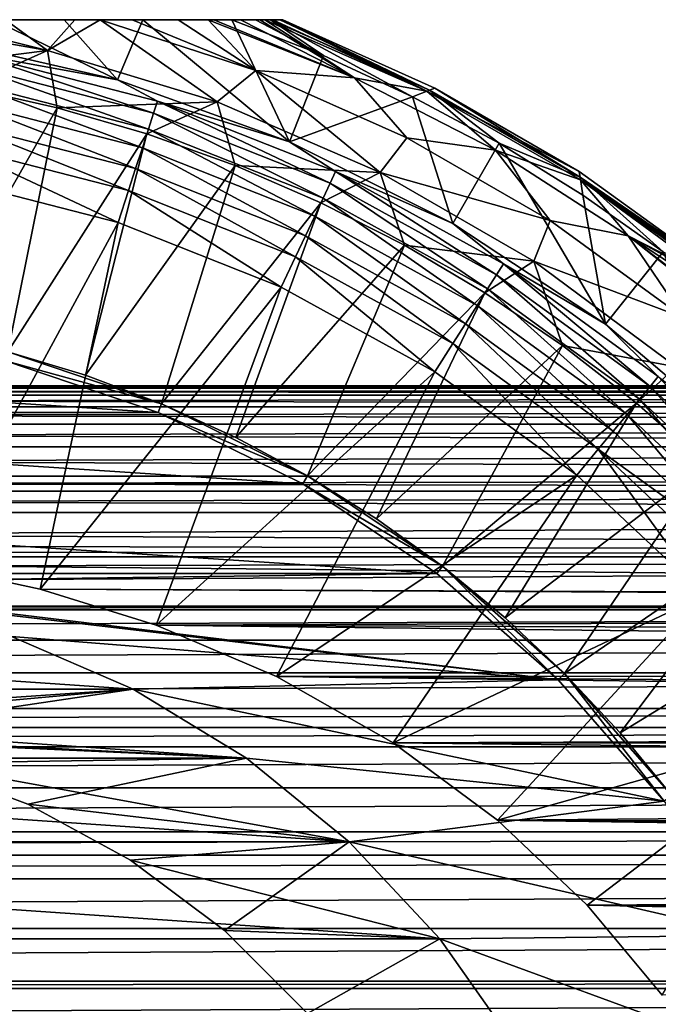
# Model space of a CAD drawing. Header units: metres. Extents: x -109 to 109, y -108 to 40.
# Tile 125 of 230: x 4.46 to 13.01, y -33.67 to -20.5. Entities that reach past the tile are written whole.
import ezdxf

# ---------------------------------------------------------------- set-up
doc = ezdxf.new("R2010")
doc.units = ezdxf.units.M
doc.layers.add('solid_K_24_42_17_000C74_XXXX', color=7, linetype='CONTINUOUS')

msp = doc.modelspace()

# ---------------------------------------------------------------- linework, layer by layer
at = {"layer": 'solid_K_24_42_17_000C74_XXXX'}
for points in [[(-7.98436, -20.5, -62.825005), (7.98436, -20.5, -62.825005), (7.951531, -20.5, -63.232971)], [(-7.98436, -20.5, -52.646069), (7.98436, -20.5, -62.825005), (-7.98436, -20.5, -62.825005)], [(7.98436, -20.5, -52.646069), (7.98436, -20.5, -62.825005), (-7.98436, -20.5, -52.646069)], [(-7.951533, -20.5, -63.232964), (-7.98436, -20.5, -62.825005), (7.951531, -20.5, -63.232971)], [(7.98436, -20.5, -52.646069), (-7.98436, -20.5, -52.646069), (-7.945383, -20.5, -52.201748)], [(-7.951533, -20.5, -63.232964), (7.951531, -20.5, -63.232971), (7.85088, -20.5, -63.644081)], [(-7.951533, -20.5, -63.232964), (7.85088, -20.5, -63.644081), (-7.850881, -20.5, -63.644077)], [(7.945383, -20.5, -52.201748), (-7.945383, -20.5, -52.201748), (-7.82549, -20.5, -51.753345)], [(7.945383, -20.5, -52.201748), (7.98436, -20.5, -52.646069), (-7.945383, -20.5, -52.201748)], [(-7.850881, -20.5, -63.644077), (7.85088, -20.5, -63.644081), (7.74419, -20.5, -63.919044)], [(-7.850881, -20.5, -63.644077), (7.74419, -20.5, -63.919044), (-7.74419, -20.5, -63.919044)], [(7.82549, -20.5, -51.753345), (-7.82549, -20.5, -51.753345), (-7.817924, -20.5, -51.732655)], [(7.82549, -20.5, -51.753345), (7.945383, -20.5, -52.201748), (-7.82549, -20.5, -51.753345)], [(7.817924, -20.5, -51.732655), (-7.817924, -20.5, -51.732655), (-7.615884, -20.5, -51.297993)], [(7.817924, -20.5, -51.732655), (7.82549, -20.5, -51.753345), (-7.817924, -20.5, -51.732655)], [(-7.74419, -20.5, -63.919044), (7.74419, -20.5, -63.919044), (7.676008, -20.5, -64.061188)], [(-7.676006, -20.5, -64.061195), (-7.74419, -20.5, -63.919044), (7.676008, -20.5, -64.061188)], [(-7.676006, -20.5, -64.061195), (7.676008, -20.5, -64.061188), (7.417216, -20.5, -64.484062)], [(-7.417213, -20.5, -64.484062), (-7.676006, -20.5, -64.061195), (7.417216, -20.5, -64.484062)], [(7.615884, -20.5, -51.297993), (-7.615884, -20.5, -51.297993), (-7.30151, -20.5, -50.834335)], [(7.615884, -20.5, -51.297993), (7.817924, -20.5, -51.732655), (-7.615884, -20.5, -51.297993)], [(-7.417213, -20.5, -64.484062), (7.417216, -20.5, -64.484062), (7.059156, -20.5, -64.91288)], [(-7.417213, -20.5, -64.484062), (7.059156, -20.5, -64.91288), (-7.059149, -20.5, -64.912888)], [(7.30151, -20.5, -50.834335), (7.615884, -20.5, -51.297993), (-7.30151, -20.5, -50.834335)], [(-6.111661, -20.5, -49.454231), (7.30151, -20.5, -50.834335), (-7.30151, -20.5, -50.834335)], [(-7.059149, -20.5, -64.912888), (7.059156, -20.5, -64.91288), (6.984968, -20.5, -64.988441)], [(-7.059149, -20.5, -64.912888), (6.984968, -20.5, -64.988441), (-6.984968, -20.5, -64.988441)], [(-6.984968, -20.5, -64.988441), (6.984968, -20.5, -64.988441), (6.582434, -20.5, -65.344414)], [(-6.582424, -20.5, -65.344421), (-6.984968, -20.5, -64.988441), (6.582434, -20.5, -65.344414)], [(-6.582424, -20.5, -65.344421), (6.582434, -20.5, -65.344414), (5.966731, -20.5, -65.769356)], [(-5.966721, -20.5, -65.769363), (-6.582424, -20.5, -65.344421), (5.966731, -20.5, -65.769356)], [(-6.111661, -20.5, -49.454231), (6.111676, -20.5, -49.454247), (7.30151, -20.5, -50.834335)], [(-6.111661, -20.5, -49.454231), (-5.056439, -20.5, -48.419262), (6.111676, -20.5, -49.454247)], [(-5.966721, -20.5, -65.769363), (5.966731, -20.5, -65.769356), (5.537582, -20.5, -66.0075)], [(-5.966721, -20.5, -65.769363), (5.537582, -20.5, -66.0075), (-5.537579, -20.5, -66.0075)], [(-5.537579, -20.5, -66.0075), (5.537582, -20.5, -66.0075), (5.198577, -20.5, -66.170303)], [(-5.198599, -20.5, -66.170288), (-5.537579, -20.5, -66.0075), (5.198577, -20.5, -66.170303)], [(-5.198599, -20.5, -66.170288), (5.198577, -20.5, -66.170303), (4.272857, -20.5, -66.527611)], [(-5.056439, -20.5, -48.419262), (5.056436, -20.5, -48.419258), (6.111676, -20.5, -49.454247)], [(-5.056439, -20.5, -48.419262), (-4.107936, -20.5, -47.647266), (5.056436, -20.5, -48.419258)], [(-4.107936, -20.5, -47.647266), (4.107914, -20.5, -47.647247), (5.056436, -20.5, -48.419258)], [(4.833575, -20.91217, -66.942169), (2.500369, -21.207563, -67.77475), (2.512191, -20.5, -66.952927)], [(4.833575, -20.91217, -66.942169), (2.512191, -20.5, -66.952927), (3.192851, -20.5, -66.82132)], [(4.833575, -20.91217, -66.942169), (3.192851, -20.5, -66.82132), (4.272857, -20.5, -66.527611)], [(4.107914, -20.5, -47.647247), (3.389097, -20.75943, -46.209816), (5.772652, -21.306267, -46.209816)], [(4.107914, -20.5, -47.647247), (5.772652, -21.306267, -46.209816), (5.056436, -20.5, -48.419258)], [(4.833575, -20.91217, -66.942169), (4.272857, -20.5, -66.527611), (5.198577, -20.5, -66.170303)], [(4.833575, -20.91217, -66.942169), (5.198577, -20.5, -66.170303), (5.537582, -20.5, -66.0075)], [(7.106381, -21.59939, -66.942169), (4.833575, -20.91217, -66.942169), (5.537582, -20.5, -66.0075)], [(5.056436, -20.5, -48.419258), (5.772652, -21.306267, -46.209816), (6.111676, -20.5, -49.454247)], [(7.623175, -21.179382, -66.004898), (5.537582, -20.5, -66.0075), (5.966731, -20.5, -65.769356)], [(7.106381, -21.59939, -66.942169), (5.537582, -20.5, -66.0075), (7.623175, -21.179382, -66.004898)], [(6.111676, -20.5, -49.454247), (5.772652, -21.306267, -46.209816), (8.074237, -22.132744, -46.209816)], [(7.623175, -21.179382, -66.004898), (5.966731, -20.5, -65.769356), (6.582434, -20.5, -65.344414)], [(6.111676, -20.5, -49.454247), (8.074237, -22.132744, -46.209816), (7.30151, -20.5, -50.834335)], [(7.623175, -21.179382, -66.004898), (6.582434, -20.5, -65.344414), (6.984968, -20.5, -64.988441)], [(8.945085, -21.276575, -64.989166), (6.984968, -20.5, -64.988441), (7.059156, -20.5, -64.91288)], [(7.623175, -21.179382, -66.004898), (6.984968, -20.5, -64.988441), (8.945085, -21.276575, -64.989166)], [(8.945085, -21.276575, -64.989166), (7.059156, -20.5, -64.91288), (7.417216, -20.5, -64.484062)], [(8.527224, -20.978798, -50.834335), (7.30151, -20.5, -50.834335), (8.074237, -22.132744, -46.209816)], [(8.527224, -20.978798, -50.834335), (7.615884, -20.5, -51.297993), (7.30151, -20.5, -50.834335)], [(8.945085, -21.276575, -64.989166), (7.417216, -20.5, -64.484062), (7.676008, -20.5, -64.061188)], [(8.527224, -20.978798, -50.834335), (7.817924, -20.5, -51.732655), (7.615884, -20.5, -51.297993)], [(8.945085, -21.276575, -64.989166), (7.676008, -20.5, -64.061188), (7.74419, -20.5, -63.919044)], [(9.911492, -21.45575, -63.920048), (7.74419, -20.5, -63.919044), (7.85088, -20.5, -63.644081)], [(8.945085, -21.276575, -64.989166), (7.74419, -20.5, -63.919044), (9.911492, -21.45575, -63.920048)], [(9.945806, -21.443682, -51.732384), (7.82549, -20.5, -51.753345), (7.817924, -20.5, -51.732655)], [(9.721756, -21.530806, -50.834335), (7.817924, -20.5, -51.732655), (8.527224, -20.978798, -50.834335)], [(9.945806, -21.443682, -51.732384), (7.817924, -20.5, -51.732655), (9.721756, -21.530806, -50.834335)], [(9.945806, -21.443682, -51.732384), (7.945383, -20.5, -52.201748), (7.82549, -20.5, -51.753345)], [(9.911492, -21.45575, -63.920048), (7.85088, -20.5, -63.644081), (7.951531, -20.5, -63.232971)], [(9.945806, -21.443682, -51.732384), (7.98436, -20.5, -52.646069), (7.945383, -20.5, -52.201748)], [(9.911492, -21.45575, -63.920048), (7.951531, -20.5, -63.232971), (7.98436, -20.5, -62.825005)], [(9.911492, -21.45575, -63.920048), (7.98436, -20.5, -62.825005), (10.019705, -21.41415, -62.825005)], [(10.019705, -21.41415, -52.646069), (10.019705, -21.41415, -62.825005), (7.98436, -20.5, -62.825005)], [(10.019705, -21.41415, -52.646069), (7.98436, -20.5, -62.825005), (7.98436, -20.5, -52.646069)], [(9.945806, -21.443682, -51.732384), (10.019705, -21.41415, -52.646069), (7.98436, -20.5, -52.646069)], [(3.824526, -20.951136, -45.917889), (5.772652, -21.306267, -46.209816), (3.389097, -20.75943, -46.209816)], [(4.833575, -20.91217, -66.942169), (3.738214, -21.403618, -67.77475), (2.500369, -21.207563, -67.77475)], [(4.833575, -20.91217, -66.942169), (4.961305, -21.677011, -67.77475), (3.738214, -21.403618, -67.77475)], [(7.106381, -21.59939, -66.942169), (4.961305, -21.677011, -67.77475), (4.833575, -20.91217, -66.942169)], [(3.792478, -21.119137, -45.654289), (6.254306, -21.751228, -45.654289), (3.824526, -20.951136, -45.917889)], [(3.824526, -20.951136, -45.917889), (6.307157, -21.588568, -45.917889), (5.772652, -21.306267, -46.209816)], [(6.254306, -21.751228, -45.654289), (6.307157, -21.588568, -45.917889), (3.824526, -20.951136, -45.917889)], [(9.721756, -21.530806, -50.834335), (8.527224, -20.978798, -50.834335), (8.074237, -22.132744, -46.209816)], [(3.750843, -21.337397, -45.432106), (6.185644, -21.962547, -45.432106), (3.792478, -21.119137, -45.654289)], [(6.185644, -21.962547, -45.432106), (6.254306, -21.751228, -45.654289), (3.792478, -21.119137, -45.654289)], [(9.285333, -22.542835, -66.942169), (7.106381, -21.59939, -66.942169), (7.623175, -21.179382, -66.004898)], [(9.645032, -22.080618, -66.004898), (7.623175, -21.179382, -66.004898), (8.945085, -21.276575, -64.989166)], [(9.285333, -22.542835, -66.942169), (7.623175, -21.179382, -66.004898), (9.645032, -22.080618, -66.004898)], [(3.701448, -21.596334, -45.261086), (6.104185, -22.213251, -45.261086), (3.750843, -21.337397, -45.432106)], [(6.104185, -22.213251, -45.261086), (6.185644, -21.962547, -45.432106), (3.750843, -21.337397, -45.432106)], [(6.307157, -21.588568, -45.917889), (8.074237, -22.132744, -46.209816), (5.772652, -21.306267, -46.209816)], [(10.828552, -22.244453, -64.989166), (8.945085, -21.276575, -64.989166), (9.911492, -21.45575, -63.920048)], [(9.645032, -22.080618, -66.004898), (8.945085, -21.276575, -64.989166), (10.828552, -22.244453, -64.989166)], [(3.738214, -21.403618, -67.77475), (4.961305, -21.677011, -67.77475), (3.243151, -24.69491, -71.099998)], [(9.945806, -21.443682, -51.732384), (9.721756, -21.530806, -50.834335), (10.88074, -22.154005, -50.834335)], [(9.911492, -21.45575, -63.920048), (10.019705, -21.41415, -62.825005), (11.951991, -22.529757, -62.825005)], [(11.970058, -22.64426, -63.920048), (9.911492, -21.45575, -63.920048), (11.951991, -22.529757, -62.825005)], [(10.828552, -22.244453, -64.989166), (9.911492, -21.45575, -63.920048), (11.970058, -22.64426, -63.920048)], [(11.963366, -22.608521, -51.732384), (10.019705, -21.41415, -52.646069), (9.945806, -21.443682, -51.732384)], [(11.963366, -22.608521, -51.732384), (9.945806, -21.443682, -51.732384), (10.88074, -22.154005, -50.834335)], [(11.951991, -22.529757, -52.646069), (11.951991, -22.529757, -62.825005), (10.019705, -21.41415, -62.825005)], [(10.019705, -21.41415, -52.646069), (11.951991, -22.529757, -52.646069), (10.019705, -21.41415, -62.825005)], [(11.963366, -22.608521, -51.732384), (11.951991, -22.529757, -52.646069), (10.019705, -21.41415, -52.646069)], [(3.701448, -21.596334, -45.261086), (3.646461, -21.884588, -45.148735), (6.013504, -22.49234, -45.148735)], [(3.701448, -21.596334, -45.261086), (6.013504, -22.49234, -45.148735), (6.104185, -22.213251, -45.261086)], [(7.106381, -21.59939, -66.942169), (6.164816, -22.026665, -67.77475), (4.961305, -21.677011, -67.77475)], [(7.106381, -21.59939, -66.942169), (7.343997, -22.451197, -67.77475), (6.164816, -22.026665, -67.77475)], [(6.254306, -21.751228, -45.654289), (8.617499, -22.686882, -45.654289), (6.307157, -21.588568, -45.917889)], [(6.307157, -21.588568, -45.917889), (8.690321, -22.532129, -45.917889), (8.074237, -22.132744, -46.209816)], [(8.617499, -22.686882, -45.654289), (8.690321, -22.532129, -45.917889), (6.307157, -21.588568, -45.917889)], [(9.285333, -22.542835, -66.942169), (7.343997, -22.451197, -67.77475), (7.106381, -21.59939, -66.942169)], [(9.721756, -21.530806, -50.834335), (8.074237, -22.132744, -46.209816), (10.261172, -23.227127, -46.209816)], [(10.88074, -22.154005, -50.834335), (9.721756, -21.530806, -50.834335), (10.261172, -23.227127, -46.209816)], [(4.961305, -21.677011, -67.77475), (4.302822, -24.941988, -71.099998), (3.243151, -24.69491, -71.099998)], [(4.961305, -21.677011, -67.77475), (6.164816, -22.026665, -67.77475), (4.302822, -24.941988, -71.099998)], [(6.185644, -21.962547, -45.432106), (8.522894, -22.88793, -45.432106), (6.254306, -21.751228, -45.654289)], [(8.522894, -22.88793, -45.432106), (8.617499, -22.686882, -45.654289), (6.254306, -21.751228, -45.654289)], [(3.646461, -21.884588, -45.148735), (3.588116, -22.189163, -45.099998), (5.91755, -22.787231, -45.099998)], [(6.013504, -22.49234, -45.148735), (3.646461, -21.884588, -45.148735), (5.91755, -22.787231, -45.099998)], [(6.104185, -22.213251, -45.261086), (8.410656, -23.126448, -45.261086), (6.185644, -21.962547, -45.432106)], [(8.410656, -23.126448, -45.261086), (8.522894, -22.88793, -45.432106), (6.185644, -21.962547, -45.432106)], [(6.164816, -22.026665, -67.77475), (5.343671, -25.257727, -71.099998), (4.302822, -24.941988, -71.099998)], [(6.164816, -22.026665, -67.77475), (7.343997, -22.451197, -67.77475), (5.343671, -25.257727, -71.099998)], [(9.285333, -22.542835, -66.942169), (9.645032, -22.080618, -66.004898), (11.562088, -23.187426, -66.004898)], [(11.562088, -23.187426, -66.004898), (9.645032, -22.080618, -66.004898), (10.828552, -22.244453, -64.989166)], [(3.588116, -22.189163, -45.099998), (3.503973, -22.63122, -45.099998), (5.778588, -23.215239, -45.099998)], [(3.588116, -22.189163, -45.099998), (5.778588, -23.215239, -45.099998), (5.91755, -22.787231, -45.099998)], [(6.104185, -22.213251, -45.261086), (6.013504, -22.49234, -45.148735), (8.28571, -23.391972, -45.148735)], [(6.104185, -22.213251, -45.261086), (8.28571, -23.391972, -45.148735), (8.410656, -23.126448, -45.261086)], [(8.690321, -22.532129, -45.917889), (10.261172, -23.227127, -46.209816), (8.074237, -22.132744, -46.209816)], [(10.88074, -22.154005, -50.834335), (10.261172, -23.227127, -46.209816), (12.302404, -24.573877, -46.209816)], [(12.608491, -23.391649, -64.989166), (10.828552, -22.244453, -64.989166), (11.970058, -22.64426, -63.920048)], [(11.562088, -23.187426, -66.004898), (10.828552, -22.244453, -64.989166), (12.608491, -23.391649, -64.989166)], [(11.999938, -22.846115, -50.834335), (10.88074, -22.154005, -50.834335), (12.302404, -24.573877, -46.209816)], [(11.963366, -22.608521, -51.732384), (10.88074, -22.154005, -50.834335), (11.999938, -22.846115, -50.834335)], [(7.343997, -22.451197, -67.77475), (6.361992, -25.640995, -71.099998), (5.343671, -25.257727, -71.099998)], [(6.013504, -22.49234, -45.148735), (5.91755, -22.787231, -45.099998), (8.153648, -23.672546, -45.099998)], [(8.28571, -23.391972, -45.148735), (6.013504, -22.49234, -45.148735), (8.153648, -23.672546, -45.099998)], [(7.343997, -22.451197, -67.77475), (8.494196, -22.948933, -67.77475), (6.361992, -25.640995, -71.099998)], [(9.285333, -22.542835, -66.942169), (8.494196, -22.948933, -67.77475), (7.343997, -22.451197, -67.77475)], [(3.503957, -22.631214, -27.37269), (3.284459, -27.806631, -8.324362), (5.778558, -23.215223, -27.37269)], [(3.503957, -22.631214, -27.37269), (5.778558, -23.215223, -27.37269), (3.503973, -22.63122, -45.099998)], [(5.778558, -23.215223, -27.37269), (5.778588, -23.215239, -45.099998), (3.503973, -22.63122, -45.099998)], [(9.285333, -22.542835, -66.942169), (9.610871, -23.517906, -67.77475), (8.494196, -22.948933, -67.77475)], [(8.617499, -22.686882, -45.654289), (10.84479, -23.911346, -45.654289), (8.690321, -22.532129, -45.917889)], [(8.690321, -22.532129, -45.917889), (10.936434, -23.766939, -45.917889), (10.261172, -23.227127, -46.209816)], [(10.84479, -23.911346, -45.654289), (10.936434, -23.766939, -45.917889), (8.690321, -22.532129, -45.917889)], [(11.341651, -23.730047, -66.942169), (9.610871, -23.517906, -67.77475), (9.285333, -22.542835, -66.942169)], [(11.341651, -23.730047, -66.942169), (9.285333, -22.542835, -66.942169), (11.562088, -23.187426, -66.004898)], [(11.970058, -22.64426, -63.920048), (11.951991, -22.529757, -62.825005), (13.761341, -23.835342, -62.825005)], [(13.761341, -23.835342, -52.646069), (13.761341, -23.835342, -62.825005), (11.951991, -22.529757, -62.825005)], [(11.951991, -22.529757, -52.646069), (13.761341, -23.835342, -52.646069), (11.951991, -22.529757, -62.825005)], [(11.963366, -22.608521, -51.732384), (13.761341, -23.835342, -52.646069), (11.951991, -22.529757, -52.646069)], [(11.963366, -22.608521, -51.732384), (13.844559, -23.979479, -51.732655), (13.840775, -23.972927, -51.753345)], [(11.963366, -22.608521, -51.732384), (13.075257, -23.604607, -50.834335), (13.844559, -23.979479, -51.732655)], [(11.963366, -22.608521, -51.732384), (13.840775, -23.972927, -51.753345), (13.780829, -23.869097, -52.201748)], [(11.963366, -22.608521, -51.732384), (13.780829, -23.869097, -52.201748), (13.761341, -23.835342, -52.646069)], [(11.963366, -22.608521, -51.732384), (11.999938, -22.846115, -50.834335), (13.075257, -23.604607, -50.834335)], [(13.777816, -23.863878, -63.233715), (11.970058, -22.64426, -63.920048), (13.761341, -23.835342, -62.825005)], [(13.828159, -23.951075, -63.644569), (13.881411, -24.043308, -63.918968), (11.970058, -22.64426, -63.920048)], [(12.608491, -23.391649, -64.989166), (11.970058, -22.64426, -63.920048), (13.881411, -24.043308, -63.918968)], [(13.777816, -23.863878, -63.233715), (13.828159, -23.951075, -63.644569), (11.970058, -22.64426, -63.920048)], [(5.91755, -22.787231, -45.099998), (5.778588, -23.215239, -45.099998), (7.962087, -24.079746, -45.099998)], [(5.91755, -22.787231, -45.099998), (7.962087, -24.079746, -45.099998), (8.153648, -23.672546, -45.099998)], [(8.522894, -22.88793, -45.432106), (10.725733, -24.098951, -45.432106), (8.617499, -22.686882, -45.654289)], [(10.725733, -24.098951, -45.432106), (10.84479, -23.911346, -45.654289), (8.617499, -22.686882, -45.654289)], [(8.410656, -23.126448, -45.261086), (10.584485, -24.321522, -45.261086), (8.522894, -22.88793, -45.432106)], [(10.584485, -24.321522, -45.261086), (10.725733, -24.098951, -45.432106), (8.522894, -22.88793, -45.432106)], [(13.075257, -23.604607, -50.834335), (11.999938, -22.846115, -50.834335), (12.302404, -24.573877, -46.209816)], [(8.494196, -22.948933, -67.77475), (7.352775, -26.089912, -71.099998), (6.361992, -25.640995, -71.099998)], [(8.494196, -22.948933, -67.77475), (9.610871, -23.517906, -67.77475), (7.352775, -26.089912, -71.099998)], [(8.410656, -23.126448, -45.261086), (8.28571, -23.391972, -45.148735), (10.427246, -24.56929, -45.148735)], [(8.410656, -23.126448, -45.261086), (10.427246, -24.56929, -45.148735), (10.584485, -24.321522, -45.261086)], [(5.778558, -23.215223, -27.37269), (3.284459, -27.806631, -8.324362), (4.736198, -28.119455, -8.800658)], [(5.778558, -23.215223, -27.37269), (4.736198, -28.119455, -8.800658), (7.961993, -24.079697, -27.37269)], [(5.778558, -23.215223, -27.37269), (7.961993, -24.079697, -27.37269), (5.778588, -23.215239, -45.099998)], [(7.961993, -24.079697, -27.37269), (7.962087, -24.079746, -45.099998), (5.778588, -23.215239, -45.099998)], [(10.936434, -23.766939, -45.917889), (12.302404, -24.573877, -46.209816), (10.261172, -23.227127, -46.209816)], [(11.341651, -23.730047, -66.942169), (11.562088, -23.187426, -66.004898), (13.353514, -24.487782, -66.004898)], [(13.353514, -24.487782, -66.004898), (11.562088, -23.187426, -66.004898), (12.608491, -23.391649, -64.989166)], [(8.28571, -23.391972, -45.148735), (8.153648, -23.672546, -45.099998), (10.26108, -24.831118, -45.099998)], [(10.427246, -24.56929, -45.148735), (8.28571, -23.391972, -45.148735), (10.26108, -24.831118, -45.099998)], [(12.608491, -23.391649, -64.989166), (13.881411, -24.043308, -63.918968), (13.915515, -24.102379, -64.06118)], [(14.044779, -24.326271, -64.483688), (12.608491, -23.391649, -64.989166), (13.915515, -24.102379, -64.06118)], [(14.223625, -24.636042, -64.912216), (14.261063, -24.700886, -64.988487), (12.608491, -23.391649, -64.989166)], [(13.353514, -24.487782, -66.004898), (12.608491, -23.391649, -64.989166), (14.261063, -24.700886, -64.988487)], [(14.044779, -24.326271, -64.483688), (14.223625, -24.636042, -64.912216), (12.608491, -23.391649, -64.989166)], [(9.610871, -23.517906, -67.77475), (8.312358, -26.602823, -71.099998), (7.352775, -26.089912, -71.099998)], [(9.610871, -23.517906, -67.77475), (10.689617, -24.155876, -67.77475), (8.312358, -26.602823, -71.099998)], [(11.341651, -23.730047, -66.942169), (10.689617, -24.155876, -67.77475), (9.610871, -23.517906, -67.77475)], [(8.153648, -23.672546, -45.099998), (7.962087, -24.079746, -45.099998), (10.020005, -25.2111, -45.099998)], [(8.153648, -23.672546, -45.099998), (10.020005, -25.2111, -45.099998), (10.26108, -24.831118, -45.099998)], [(13.075257, -23.604607, -50.834335), (12.302404, -24.573877, -46.209816), (14.168947, -26.15387, -46.209816)], [(11.341651, -23.730047, -66.942169), (11.726175, -24.860321, -67.77475), (10.689617, -24.155876, -67.77475)], [(10.84479, -23.911346, -45.654289), (12.901052, -25.405308, -45.654289), (10.936434, -23.766939, -45.917889)], [(10.936434, -23.766939, -45.917889), (13.010072, -25.273525, -45.917889), (12.302404, -24.573877, -46.209816)], [(12.901052, -25.405308, -45.654289), (13.010072, -25.273525, -45.917889), (10.936434, -23.766939, -45.917889)], [(13.248179, -25.145346, -66.942169), (11.726175, -24.860321, -67.77475), (11.341651, -23.730047, -66.942169)], [(13.248179, -25.145346, -66.942169), (11.341651, -23.730047, -66.942169), (13.353514, -24.487782, -66.004898)], [(10.725733, -24.098951, -45.432106), (12.75942, -25.576511, -45.432106), (10.84479, -23.911346, -45.654289)], [(12.75942, -25.576511, -45.432106), (12.901052, -25.405308, -45.654289), (10.84479, -23.911346, -45.654289)], [(7.961993, -24.079697, -27.37269), (4.736198, -28.119455, -8.800658), (6.290102, -28.601906, -9.468224)], [(7.961993, -24.079697, -27.37269), (6.290102, -28.601906, -9.468224), (10.019902, -25.211031, -27.37269)], [(7.961993, -24.079697, -27.37269), (10.019902, -25.211031, -27.37269), (7.962087, -24.079746, -45.099998)], [(10.019902, -25.211031, -27.37269), (10.020005, -25.2111, -45.099998), (7.962087, -24.079746, -45.099998)], [(10.584485, -24.321522, -45.261086), (12.591392, -25.779623, -45.261086), (10.725733, -24.098951, -45.432106)], [(12.591392, -25.779623, -45.261086), (12.75942, -25.576511, -45.432106), (10.725733, -24.098951, -45.432106)], [(10.689617, -24.155876, -67.77475), (9.235969, -27.17716, -71.099998), (8.312358, -26.602823, -71.099998)], [(10.689617, -24.155876, -67.77475), (11.726175, -24.860321, -67.77475), (9.235969, -27.17716, -71.099998)], [(10.584485, -24.321522, -45.261086), (10.427246, -24.56929, -45.148735), (12.404338, -26.005732, -45.148735)], [(10.584485, -24.321522, -45.261086), (12.404338, -26.005732, -45.148735), (12.591392, -25.779623, -45.261086)], [(10.427246, -24.56929, -45.148735), (10.26108, -24.831118, -45.099998), (12.206846, -26.244822, -45.099998)], [(12.404338, -26.005732, -45.148735), (10.427246, -24.56929, -45.148735), (12.206846, -26.244822, -45.099998)], [(13.010072, -25.273525, -45.917889), (14.168947, -26.15387, -46.209816), (12.302404, -24.573877, -46.209816)], [(11.726175, -24.860321, -67.77475), (10.120442, -27.810965, -71.099998), (9.235969, -27.17716, -71.099998)], [(10.26108, -24.831118, -45.099998), (10.020005, -25.2111, -45.099998), (11.919866, -26.591434, -45.099998)], [(11.726175, -24.860321, -67.77475), (12.716456, -25.628462, -67.77475), (10.120442, -27.810965, -71.099998)], [(10.26108, -24.831118, -45.099998), (11.919866, -26.591434, -45.099998), (12.206846, -26.244822, -45.099998)], [(13.248179, -25.145346, -66.942169), (12.716456, -25.628462, -67.77475), (11.726175, -24.860321, -67.77475)], [(4.270514, -25.062223, -80.724503), (4.302605, -24.941931, -80.600006), (6.361915, -25.640963, -80.600006)], [(4.302605, -24.941931, -80.600006), (4.302822, -24.941988, -71.099998), (5.343671, -25.257727, -71.099998)], [(6.361915, -25.640963, -80.600006), (4.302605, -24.941931, -80.600006), (5.343671, -25.257727, -71.099998)], [(-6.314099, -25.755917, -99.599998), (-4.27036, -25.062181, -99.599998), (6.314099, -25.755917, -99.599998)], [(-4.27036, -25.062181, -99.599998), (4.27036, -25.062181, -99.599998), (6.314099, -25.755917, -99.599998)], [(4.27036, -25.062181, -99.599998), (4.270514, -25.062223, -80.724503), (6.314099, -25.755917, -99.599998)], [(6.314277, -25.755987, -80.724503), (4.270514, -25.062223, -80.724503), (6.361915, -25.640963, -80.600006)], [(6.314099, -25.755917, -99.599998), (4.270514, -25.062223, -80.724503), (6.314277, -25.755987, -80.724503)], [(13.248179, -25.145346, -66.942169), (13.65655, -26.457268, -67.77475), (12.716456, -25.628462, -67.77475)], [(6.361915, -25.640963, -80.600006), (5.343671, -25.257727, -71.099998), (6.361992, -25.640995, -71.099998)], [(10.019902, -25.211031, -27.37269), (6.290102, -28.601906, -9.468224), (7.899489, -29.288374, -10.305232)], [(10.019902, -25.211031, -27.37269), (7.899489, -29.288374, -10.305232), (11.919896, -26.591457, -27.37269)], [(10.019902, -25.211031, -27.37269), (11.919896, -26.591457, -27.37269), (10.020005, -25.2111, -45.099998)], [(11.919896, -26.591457, -27.37269), (11.919866, -26.591434, -45.099998), (10.020005, -25.2111, -45.099998)], [(12.901052, -25.405308, -45.654289), (14.753857, -27.145206, -45.654289), (13.010072, -25.273525, -45.917889)], [(-55.939617, -25.429932, -0.965903), (-55.900002, -25.4), (55.939621, -25.429932, -0.965911)], [(-55.939613, -25.429916, 0.965673), (55.939613, -25.429916, 0.965665), (55.900002, -25.4)], [(-55.900002, -25.4), (-55.939613, -25.429916, 0.965673), (55.900002, -25.4)], [(-55.900002, -25.4), (55.900002, -25.4), (55.939621, -25.429932, -0.965911)], [(12.75942, -25.576511, -45.432106), (14.591885, -27.29731, -45.432106), (12.901052, -25.405308, -45.654289)], [(14.591885, -27.29731, -45.432106), (14.753857, -27.145206, -45.654289), (12.901052, -25.405308, -45.654289)], [(-56.270416, -25.680441, -2.944676), (-56.06118, -25.522047, -1.947556), (56.27042, -25.680443, -2.944688)], [(-56.27018, -25.680256, 2.943716), (56.270176, -25.680254, 2.943706), (56.061066, -25.521973, 1.94697)], [(-56.061066, -25.521975, 1.946978), (-56.27018, -25.680256, 2.943716), (56.061066, -25.521973, 1.94697)], [(-56.06118, -25.522047, -1.947556), (-55.939617, -25.429932, -0.965903), (56.06118, -25.522049, -1.947565)], [(-56.06118, -25.522047, -1.947556), (56.06118, -25.522049, -1.947565), (56.27042, -25.680443, -2.944688)], [(-56.061066, -25.521975, 1.946978), (56.061066, -25.521973, 1.94697), (55.939613, -25.429916, 0.965665)], [(-55.939613, -25.429916, 0.965673), (-56.061066, -25.521975, 1.946978), (55.939613, -25.429916, 0.965665)], [(-55.939617, -25.429932, -0.965903), (55.939621, -25.429932, -0.965911), (56.06118, -25.522049, -1.947565)], [(-56.572994, -25.909678, -3.955015), (-56.270416, -25.680441, -2.944676), (56.573002, -25.909679, -3.955028)], [(-56.572559, -25.909353, 3.953783), (56.572556, -25.909351, 3.953771), (56.270176, -25.680254, 2.943706)], [(-56.27018, -25.680256, 2.943716), (-56.572559, -25.909353, 3.953783), (56.270176, -25.680254, 2.943706)], [(-56.270416, -25.680441, -2.944676), (56.27042, -25.680443, -2.944688), (56.573002, -25.909679, -3.955028)], [(6.314277, -25.755987, -80.724503), (6.361915, -25.640963, -80.600006), (8.312217, -26.602741, -80.600006)], [(6.361915, -25.640963, -80.600006), (6.361992, -25.640995, -71.099998), (7.352775, -26.089912, -71.099998)], [(8.312217, -26.602741, -80.600006), (6.361915, -25.640963, -80.600006), (7.352775, -26.089912, -71.099998)], [(12.716456, -25.628462, -67.77475), (10.961211, -28.500965, -71.099998), (10.120442, -27.810965, -71.099998)], [(12.716456, -25.628462, -67.77475), (13.65655, -26.457268, -67.77475), (10.961211, -28.500965, -71.099998)], [(12.591392, -25.779623, -45.261086), (14.399723, -27.47776, -45.261086), (12.75942, -25.576511, -45.432106)], [(14.399723, -27.47776, -45.261086), (14.591885, -27.29731, -45.432106), (12.75942, -25.576511, -45.432106)], [(-8.250031, -26.710596, -99.599998), (-6.314099, -25.755917, -99.599998), (8.250031, -26.710596, -99.599998)], [(-6.314099, -25.755917, -99.599998), (6.314099, -25.755917, -99.599998), (8.250031, -26.710596, -99.599998)], [(6.314099, -25.755917, -99.599998), (6.314277, -25.755987, -80.724503), (8.25, -26.710581, -80.724503)], [(6.314099, -25.755917, -99.599998), (8.25, -26.710581, -80.724503), (8.250031, -26.710596, -99.599998)], [(8.25, -26.710581, -80.724503), (6.314277, -25.755987, -80.724503), (8.312217, -26.602741, -80.600006)], [(12.591392, -25.779623, -45.261086), (12.404338, -26.005732, -45.148735), (14.185806, -27.678642, -45.148735)], [(12.591392, -25.779623, -45.261086), (14.185806, -27.678642, -45.148735), (14.399723, -27.47776, -45.261086)], [(-56.976513, -26.21513, -4.976707), (-56.572994, -25.909678, -3.955015), (56.976517, -26.215134, -4.976719)], [(-56.975903, -26.214672, 4.975348), (56.975899, -26.214668, 4.975337), (56.572556, -25.909351, 3.953771)], [(-56.572559, -25.909353, 3.953783), (-56.975903, -26.214672, 4.975348), (56.572556, -25.909351, 3.953771)], [(-56.572994, -25.909678, -3.955015), (56.573002, -25.909679, -3.955028), (56.976517, -26.215134, -4.976719)], [(14.185806, -27.678642, -45.148735), (12.404338, -26.005732, -45.148735), (12.206846, -26.244822, -45.099998)], [(8.312217, -26.602741, -80.600006), (7.352775, -26.089912, -71.099998), (8.312358, -26.602823, -71.099998)], [(-57.491665, -26.605417, -6.012986), (-56.976513, -26.21513, -4.976707), (57.491673, -26.605423, -6.012997)], [(-57.49086, -26.604799, 6.011505), (57.490852, -26.604794, 6.011494), (56.975899, -26.214668, 4.975337)], [(-56.975903, -26.214672, 4.975348), (-57.49086, -26.604799, 6.011505), (56.975899, -26.214668, 4.975337)], [(-56.976513, -26.21513, -4.976707), (56.976517, -26.215134, -4.976719), (57.491673, -26.605423, -6.012997)], [(12.206846, -26.244822, -45.099998), (11.919866, -26.591434, -45.099998), (13.631699, -28.198954, -45.099998)], [(12.206846, -26.244822, -45.099998), (13.631699, -28.198954, -45.099998), (13.959869, -27.891048, -45.099998)], [(14.185806, -27.678642, -45.148735), (12.206846, -26.244822, -45.099998), (13.959869, -27.891048, -45.099998)], [(13.65655, -26.457268, -67.77475), (11.755297, -29.244703, -71.099998), (10.961211, -28.500965, -71.099998)], [(13.65655, -26.457268, -67.77475), (14.542747, -27.343466, -67.77475), (11.755297, -29.244703, -71.099998)], [(-57.759178, -26.807936, 6.47652), (57.759178, -26.807936, 6.476522), (57.490852, -26.604794, 6.011494)], [(-57.49086, -26.604799, 6.011505), (-57.759178, -26.807936, 6.47652), (57.490852, -26.604794, 6.011494)], [(-57.759132, -26.807896, -6.476434), (-57.491665, -26.605417, -6.012986), (57.759132, -26.807896, -6.476432)], [(-57.491665, -26.605417, -6.012986), (57.491673, -26.605423, -6.012997), (57.759132, -26.807896, -6.476432)], [(11.919896, -26.591457, -27.37269), (7.899489, -29.288374, -10.305232), (9.461223, -30.176493, -11.234397)], [(8.25, -26.710581, -80.724503), (8.312217, -26.602741, -80.600006), (10.120499, -27.811008, -80.600006)], [(8.312217, -26.602741, -80.600006), (8.312358, -26.602823, -71.099998), (9.235969, -27.17716, -71.099998)], [(8.312217, -26.602741, -80.600006), (9.235969, -27.17716, -71.099998), (10.120442, -27.810965, -71.099998)], [(10.120499, -27.811008, -80.600006), (8.312217, -26.602741, -80.600006), (10.120442, -27.810965, -71.099998)], [(11.919896, -26.591457, -27.37269), (9.461223, -30.176493, -11.234397), (13.631833, -28.199097, -27.37269)], [(11.919896, -26.591457, -27.37269), (13.631699, -28.198954, -45.099998), (11.919866, -26.591434, -45.099998)], [(11.919896, -26.591457, -27.37269), (13.631833, -28.199097, -27.37269), (13.631699, -28.198954, -45.099998)], [(-10.044599, -27.909697, -99.599998), (-8.250031, -26.710596, -99.599998), (10.044599, -27.909697, -99.599998)], [(-8.250031, -26.710596, -99.599998), (8.250031, -26.710596, -99.599998), (10.044599, -27.909697, -99.599998)], [(10.044563, -27.90967, -80.724503), (8.25, -26.710581, -80.724503), (10.120499, -27.811008, -80.600006)], [(8.250031, -26.710596, -99.599998), (8.25, -26.710581, -80.724503), (10.044563, -27.90967, -80.724503)], [(8.250031, -26.710596, -99.599998), (10.044563, -27.90967, -80.724503), (10.044599, -27.909697, -99.599998)], [(-58.133797, -27.09157, -7.065095), (-57.759132, -26.807896, -6.476434), (58.133804, -27.091576, -7.065106)], [(-58.132633, -27.0907, 7.063383), (58.132626, -27.090694, 7.063372), (57.759178, -26.807936, 6.476522)], [(-57.759178, -26.807936, 6.47652), (-58.132633, -27.0907, 7.063383), (57.759178, -26.807936, 6.476522)], [(-57.759132, -26.807896, -6.476434), (57.759132, -26.807896, -6.476432), (58.133804, -27.091576, -7.065106)], [(-58.915653, -27.683762, 8.126363), (58.915646, -27.683754, 8.126352), (58.132626, -27.090694, 7.063372)], [(-58.132633, -27.0907, 7.063383), (-58.915653, -27.683762, 8.126363), (58.132626, -27.090694, 7.063372)], [(-58.133797, -27.09157, -7.065095), (58.917156, -27.684908, -8.128242), (0.636147, -27.537571, -7.881815)], [(-58.133797, -27.09157, -7.065095), (58.133804, -27.091576, -7.065106), (58.917156, -27.684908, -8.128242)], [(14.542747, -27.343466, -67.77475), (12.499034, -30.03879, -71.099998), (11.755297, -29.244703, -71.099998)], [(14.542747, -27.343466, -67.77475), (15.371553, -28.283562, -67.77475), (12.499034, -30.03879, -71.099998)], [(58.917156, -27.684908, -8.128242), (1.930084, -27.622646, -8.025359), (0.636147, -27.537571, -7.881815)], [(58.917156, -27.684908, -8.128242), (3.284459, -27.806631, -8.324362), (1.930084, -27.622646, -8.025359)], [(-59.787636, -28.344101, 9.120758), (59.787636, -28.344103, 9.12076), (58.915646, -27.683754, 8.126352)], [(-58.915653, -27.683762, 8.126363), (-59.787636, -28.344101, 9.120758), (58.915646, -27.683754, 8.126352)], [(58.917156, -27.684908, -8.128242), (59.787491, -28.343979, -9.120587), (3.284459, -27.806631, -8.324362)], [(-10.044599, -27.909697, -99.599998), (10.044599, -27.909697, -99.599998), (0.887029, -28.0303, -99.599998)], [(10.044599, -27.909697, -99.599998), (11.667425, -29.332911, -99.599998), (0.887029, -28.0303, -99.599998)], [(59.787491, -28.343979, -9.120587), (4.736198, -28.119455, -8.800658), (3.284459, -27.806631, -8.324362)], [(11.667262, -29.332739, -80.724503), (10.044563, -27.90967, -80.724503), (10.120499, -27.811008, -80.600006)], [(10.044599, -27.909697, -99.599998), (10.044563, -27.90967, -80.724503), (11.667262, -29.332739, -80.724503)], [(10.044599, -27.909697, -99.599998), (11.667262, -29.332739, -80.724503), (11.667425, -29.332911, -99.599998)], [(10.120499, -27.811008, -80.600006), (10.120442, -27.810965, -71.099998), (10.961211, -28.500965, -71.099998)], [(10.120499, -27.811008, -80.600006), (10.961211, -28.500965, -71.099998), (11.755297, -29.244703, -71.099998)], [(11.755487, -29.244894, -80.600006), (10.120499, -27.811008, -80.600006), (11.755297, -29.244703, -71.099998)], [(11.667262, -29.332739, -80.724503), (10.120499, -27.811008, -80.600006), (11.755487, -29.244894, -80.600006)], [(11.667425, -29.332911, -99.599998), (2.644718, -28.271872, -99.599998), (0.887029, -28.0303, -99.599998)], [(59.857666, -28.397081, -9.193828), (6.290102, -28.601906, -9.468224), (4.736198, -28.119455, -8.800658)], [(59.787491, -28.343979, -9.120587), (59.857666, -28.397081, -9.193828), (4.736198, -28.119455, -8.800658)], [(11.667425, -29.332911, -99.599998), (4.353356, -28.750582, -99.599998), (2.644718, -28.271872, -99.599998)], [(13.631833, -28.199097, -27.37269), (9.461223, -30.176493, -11.234397), (10.856103, -31.20841, -12.14433)], [(13.631833, -28.199097, -27.37269), (10.856103, -31.20841, -12.14433), (15.128699, -30.008528, -27.37269)], [(15.371553, -28.283562, -67.77475), (13.189035, -30.879557, -71.099998), (12.499034, -30.03879, -71.099998)], [(-60.390202, -28.8004, 9.722642), (60.390194, -28.800394, 9.722633), (59.855911, -28.395765, 9.192022)], [(-59.855923, -28.395773, 9.192032), (-60.390202, -28.8004, 9.722642), (59.855911, -28.395765, 9.192022)], [(-59.787636, -28.344101, 9.120758), (-59.855923, -28.395773, 9.192032), (59.787636, -28.344103, 9.12076)], [(-59.855923, -28.395773, 9.192032), (59.855911, -28.395765, 9.192022), (59.787636, -28.344103, 9.12076)], [(59.857666, -28.397081, -9.193828), (60.391972, -28.801748, -9.724333), (6.290102, -28.601906, -9.468224)], [(60.971912, -29.240929, -10.251061), (7.899489, -29.288374, -10.305232), (6.290102, -28.601906, -9.468224)], [(60.391972, -28.801748, -9.724333), (60.971912, -29.240929, -10.251061), (6.290102, -28.601906, -9.468224)], [(-60.97015, -29.239584, 10.249517), (60.970142, -29.239576, 10.249509), (60.390194, -28.800394, 9.722633)], [(-60.390202, -28.8004, 9.722642), (-60.97015, -29.239584, 10.249517), (60.390194, -28.800394, 9.722633)], [(-5.980817, -29.457474, -121.099998), (-4.353356, -28.750582, -121.099998), (5.980817, -29.457474, -121.099998)], [(-5.980811, -29.457472, -17.1), (-4.353406, -28.750597, -17.1), (5.980811, -29.457472, -17.1)], [(-5.980811, -29.457472, -18.700001), (5.980811, -29.457472, -18.700001), (4.353406, -28.750597, -18.700001)], [(-4.353406, -28.750597, -17.1), (4.353406, -28.750597, -17.1), (5.980811, -29.457472, -17.1)], [(-4.353356, -28.750582, -121.099998), (4.353356, -28.750582, -121.099998), (5.980817, -29.457474, -121.099998)], [(5.980817, -29.457474, -99.599998), (5.980817, -29.457474, -121.099998), (4.353356, -28.750582, -121.099998)], [(4.353356, -28.750582, -99.599998), (5.980817, -29.457474, -99.599998), (4.353356, -28.750582, -121.099998)], [(11.667425, -29.332911, -99.599998), (5.980817, -29.457474, -99.599998), (4.353356, -28.750582, -99.599998)], [(5.980811, -29.457472, -18.700001), (5.980811, -29.457472, -17.1), (4.353406, -28.750597, -17.1)], [(4.353406, -28.750597, -18.700001), (5.980811, -29.457472, -18.700001), (4.353406, -28.750597, -17.1)], [(-61.597393, -29.714609, 10.770329), (61.597382, -29.714603, 10.770321), (60.970142, -29.239576, 10.249509)], [(-60.97015, -29.239584, 10.249517), (-61.597393, -29.714609, 10.770329), (60.970142, -29.239576, 10.249509)], [(60.971912, -29.240929, -10.251061), (61.599117, -29.715918, -10.771698), (7.899489, -29.288374, -10.305232)], [(11.667425, -29.332911, -99.599998), (13.090431, -30.955568, -99.599998), (5.980817, -29.457474, -99.599998)], [(61.933037, -29.968763, -11.030495), (9.461223, -30.176493, -11.234397), (7.899489, -29.288374, -10.305232)], [(61.599117, -29.715918, -10.771698), (61.933037, -29.968763, -11.030495), (7.899489, -29.288374, -10.305232)], [(13.09033, -30.955437, -80.724503), (11.667262, -29.332739, -80.724503), (11.755487, -29.244894, -80.600006)], [(11.667425, -29.332911, -99.599998), (11.667262, -29.332739, -80.724503), (13.09033, -30.955437, -80.724503)], [(11.667425, -29.332911, -99.599998), (13.09033, -30.955437, -80.724503), (13.090431, -30.955568, -99.599998)], [(11.755487, -29.244894, -80.600006), (11.755297, -29.244703, -71.099998), (12.499034, -30.03879, -71.099998)], [(11.755487, -29.244894, -80.600006), (12.499034, -30.03879, -71.099998), (13.189035, -30.879557, -71.099998)], [(13.189188, -30.879757, -80.600006), (11.755487, -29.244894, -80.600006), (13.189035, -30.879557, -71.099998)], [(13.09033, -30.955437, -80.724503), (11.755487, -29.244894, -80.600006), (13.189188, -30.879757, -80.600006)], [(-7.49691, -30.379438, -121.099998), (-5.980817, -29.457474, -121.099998), (7.49691, -30.379438, -121.099998)], [(-7.496871, -30.379412, -18.700001), (5.980811, -29.457472, -18.700001), (-5.980811, -29.457472, -18.700001)], [(0, -30.000015, -18.700001), (5.980811, -29.457472, -18.700001), (-7.496871, -30.379412, -18.700001)], [(-5.980817, -29.457474, -121.099998), (5.980817, -29.457474, -121.099998), (7.49691, -30.379438, -121.099998)], [(-5.980811, -29.457472, -17.1), (5.980811, -29.457472, -17.1), (7.496871, -30.379412, -17.1)], [(0, -30.000015, -17.1), (-5.980811, -29.457472, -17.1), (7.496871, -30.379412, -17.1)], [(0, -30.000015, -18.700001), (1.565411, -30.111969, -18.700001), (5.980811, -29.457472, -18.700001)], [(1.565411, -30.111969, -18.700001), (7.496871, -30.379412, -18.700001), (5.980811, -29.457472, -18.700001)], [(7.496871, -30.379412, -18.700001), (7.496871, -30.379412, -17.1), (5.980811, -29.457472, -17.1)], [(5.980811, -29.457472, -18.700001), (7.496871, -30.379412, -18.700001), (5.980811, -29.457472, -17.1)], [(7.49691, -30.379438, -99.599998), (7.49691, -30.379438, -121.099998), (5.980817, -29.457474, -121.099998)], [(5.980817, -29.457474, -99.599998), (7.49691, -30.379438, -99.599998), (5.980817, -29.457474, -121.099998)], [(13.090431, -30.955568, -99.599998), (7.49691, -30.379438, -99.599998), (5.980817, -29.457474, -99.599998)], [(-61.93306, -29.968788, 11.030519), (61.93306, -29.968788, 11.03052), (61.597382, -29.714603, 10.770321)], [(-61.597393, -29.714609, 10.770329), (-61.93306, -29.968788, 11.030519), (61.597382, -29.714603, 10.770321)], [(-62.273544, -30.22661, 11.282468), (62.273537, -30.226603, 11.282461), (61.93306, -29.968788, 11.03052)], [(-61.93306, -29.968788, 11.030519), (-62.273544, -30.22661, 11.282468), (61.93306, -29.968788, 11.03052)], [(1.565411, -30.111969, -17.1), (0, -30.000015, -17.1), (7.496871, -30.379412, -17.1)], [(61.933037, -29.968763, -11.030495), (62.2752, -30.227852, -11.283654), (9.461223, -30.176493, -11.234397)], [(15.128699, -30.008528, -27.37269), (10.856103, -31.20841, -12.14433), (12.058513, -32.344894, -12.978795)], [(15.128699, -30.008528, -27.37269), (12.058513, -32.344894, -12.978795), (13.061513, -33.547985, -13.705016)], [(3.09902, -30.445568, -17.1), (1.565411, -30.111969, -17.1), (7.496871, -30.379412, -17.1)], [(1.565411, -30.111969, -18.700001), (3.09902, -30.445568, -18.700001), (7.496871, -30.379412, -18.700001)], [(-63.000046, -30.776772, 11.783277), (63.000034, -30.776766, 11.783271), (62.273537, -30.226603, 11.282461)], [(-62.273544, -30.22661, 11.282468), (-63.000046, -30.776772, 11.783277), (62.273537, -30.226603, 11.282461)], [(63.001575, -30.777937, -11.784287), (10.856103, -31.20841, -12.14433), (9.461223, -30.176493, -11.234397)], [(62.2752, -30.227852, -11.283654), (63.001575, -30.777937, -11.784287), (9.461223, -30.176493, -11.234397)], [(-8.873353, -31.499285, -121.099998), (-7.49691, -30.379438, -121.099998), (8.873353, -31.499285, -121.099998)], [(-7.49691, -30.379438, -121.099998), (7.49691, -30.379438, -121.099998), (8.873353, -31.499285, -121.099998)], [(3.09902, -30.445568, -17.1), (7.496871, -30.379412, -17.1), (8.873332, -31.499273, -17.1)], [(3.09902, -30.445568, -18.700001), (4.56953, -30.994028, -18.700001), (7.496871, -30.379412, -18.700001)], [(4.56953, -30.994028, -18.700001), (8.873332, -31.499273, -18.700001), (7.496871, -30.379412, -18.700001)], [(8.873332, -31.499273, -18.700001), (8.873332, -31.499273, -17.1), (7.496871, -30.379412, -17.1)], [(7.496871, -30.379412, -18.700001), (8.873332, -31.499273, -18.700001), (7.496871, -30.379412, -17.1)], [(8.873353, -31.499285, -99.599998), (8.873353, -31.499285, -121.099998), (7.49691, -30.379438, -121.099998)], [(7.49691, -30.379438, -99.599998), (8.873353, -31.499285, -99.599998), (7.49691, -30.379438, -121.099998)], [(13.090431, -30.955568, -99.599998), (8.873353, -31.499285, -99.599998), (7.49691, -30.379438, -99.599998)], [(4.56953, -30.994028, -17.1), (3.09902, -30.445568, -17.1), (8.873332, -31.499273, -17.1)], [(3.09902, -30.445568, -18.700001), (3.09902, -30.445568, -17.1), (4.56953, -30.994028, -17.1)], [(3.09902, -30.445568, -18.700001), (4.56953, -30.994028, -17.1), (4.56953, -30.994028, -18.700001)], [(-63.777546, -31.365578, 12.269389), (63.777538, -31.36557, 12.269383), (63.000034, -30.776766, 11.783271)], [(-63.000046, -30.776772, 11.783277), (-63.777546, -31.365578, 12.269389), (63.000034, -30.776766, 11.783271)], [(63.001575, -30.777937, -11.784287), (63.778954, -31.36665, -12.270231), (10.856103, -31.20841, -12.14433)], [(5.947044, -31.746206, -17.1), (4.56953, -30.994028, -17.1), (8.873332, -31.499273, -17.1)], [(4.56953, -30.994028, -18.700001), (4.56953, -30.994028, -17.1), (5.947044, -31.746206, -17.1)], [(4.56953, -30.994028, -18.700001), (5.947044, -31.746206, -17.1), (5.947044, -31.746206, -18.700001)], [(4.56953, -30.994028, -18.700001), (5.947044, -31.746206, -18.700001), (8.873332, -31.499273, -18.700001)], [(13.090431, -30.955568, -99.599998), (14.289372, -32.749928, -99.599998), (8.873353, -31.499285, -99.599998)], [(64.607643, -31.994215, -12.737968), (12.058513, -32.344894, -12.978795), (10.856103, -31.20841, -12.14433)], [(64.189995, -31.677935, -12.508362), (64.607643, -31.994215, -12.737968), (10.856103, -31.20841, -12.14433)], [(63.778954, -31.36665, -12.270231), (64.189995, -31.677935, -12.508362), (10.856103, -31.20841, -12.14433)], [(-64.190002, -31.677948, 12.508371), (64.19001, -31.677948, 12.508371), (63.777538, -31.36557, 12.269383)], [(-63.777546, -31.365578, 12.269389), (-64.190002, -31.677948, 12.508371), (63.777538, -31.36557, 12.269383)], [(-10.084287, -32.795906, -121.099998), (-8.873353, -31.499285, -121.099998), (10.084287, -32.795906, -121.099998)], [(-8.873353, -31.499285, -121.099998), (8.873353, -31.499285, -121.099998), (10.084287, -32.795906, -121.099998)], [(5.947044, -31.746206, -17.1), (8.873332, -31.499273, -17.1), (10.084377, -32.796032, -17.1)], [(5.947044, -31.746206, -18.700001), (7.20359, -32.686867, -18.700001), (8.873332, -31.499273, -18.700001)], [(7.20359, -32.686867, -18.700001), (10.084377, -32.796032, -18.700001), (8.873332, -31.499273, -18.700001)], [(10.084377, -32.796032, -18.700001), (10.084377, -32.796032, -17.1), (8.873332, -31.499273, -17.1)], [(8.873332, -31.499273, -18.700001), (10.084377, -32.796032, -18.700001), (8.873332, -31.499273, -17.1)], [(10.084287, -32.795906, -99.599998), (10.084287, -32.795906, -121.099998), (8.873353, -31.499285, -121.099998)], [(8.873353, -31.499285, -99.599998), (10.084287, -32.795906, -99.599998), (8.873353, -31.499285, -121.099998)], [(14.289372, -32.749928, -99.599998), (10.084287, -32.795906, -99.599998), (8.873353, -31.499285, -99.599998)], [(-64.606354, -31.993242, 12.737281), (64.606339, -31.993235, 12.737276), (64.19001, -31.677948, 12.508371)], [(-64.190002, -31.677948, 12.508371), (-64.606354, -31.993242, 12.737281), (64.19001, -31.677948, 12.508371)], [(7.20359, -32.686867, -17.1), (5.947044, -31.746206, -17.1), (10.084377, -32.796032, -17.1)], [(5.947044, -31.746206, -18.700001), (5.947044, -31.746206, -17.1), (7.20359, -32.686867, -17.1)], [(5.947044, -31.746206, -18.700001), (7.20359, -32.686867, -17.1), (7.20359, -32.686867, -18.700001)], [(-65.486404, -32.659588, 13.183228), (65.486397, -32.65958, 13.183225), (64.606339, -31.993235, 12.737276)], [(-64.606354, -31.993242, 12.737281), (-65.486404, -32.659588, 13.183228), (64.606339, -31.993235, 12.737276)], [(64.607643, -31.994215, -12.737968), (65.487579, -32.66048, -13.183794), (12.058513, -32.344894, -12.978795)], [(66.543587, -33.460232, -13.656937), (13.061513, -33.547985, -13.705016), (12.058513, -32.344894, -12.978795)], [(66.417656, -33.364857, -13.603846), (66.543587, -33.460232, -13.656937), (12.058513, -32.344894, -12.978795)], [(65.487579, -32.66048, -13.183794), (66.417656, -33.364857, -13.603846), (12.058513, -32.344894, -12.978795)], [(-66.416565, -33.364029, 13.603379), (66.416557, -33.364021, 13.603375), (65.486397, -32.65958, 13.183225)], [(-65.486404, -32.659588, 13.183228), (-66.416565, -33.364029, 13.603379), (65.486397, -32.65958, 13.183225)], [(-11.107414, -34.245361, -121.099998), (-10.084287, -32.795906, -121.099998), (11.107414, -34.245361, -121.099998)], [(-10.084287, -32.795906, -121.099998), (10.084287, -32.795906, -121.099998), (11.107414, -34.245361, -121.099998)], [(8.313383, -33.796703, -17.1), (7.20359, -32.686867, -17.1), (10.084377, -32.796032, -17.1)], [(7.20359, -32.686867, -18.700001), (7.20359, -32.686867, -17.1), (8.313383, -33.796703, -17.1)], [(7.20359, -32.686867, -18.700001), (8.313383, -33.796703, -17.1), (8.313383, -33.796703, -18.700001)], [(7.20359, -32.686867, -18.700001), (8.313383, -33.796703, -18.700001), (10.084377, -32.796032, -18.700001)], [(8.313383, -33.796703, -17.1), (10.084377, -32.796032, -17.1), (11.107512, -34.245518, -17.1)], [(8.313383, -33.796703, -18.700001), (11.107512, -34.245518, -18.700001), (10.084377, -32.796032, -18.700001)], [(14.289372, -32.749928, -99.599998), (15.243942, -34.685585, -99.599998), (10.084287, -32.795906, -99.599998)], [(11.107414, -34.245361, -99.599998), (11.107414, -34.245361, -121.099998), (10.084287, -32.795906, -121.099998)], [(10.084287, -32.795906, -99.599998), (11.107414, -34.245361, -99.599998), (10.084287, -32.795906, -121.099998)], [(15.243942, -34.685585, -99.599998), (11.107414, -34.245361, -99.599998), (10.084287, -32.795906, -99.599998)], [(11.107512, -34.245518, -18.700001), (11.107512, -34.245518, -17.1), (10.084377, -32.796032, -17.1)], [(10.084377, -32.796032, -18.700001), (11.107512, -34.245518, -18.700001), (10.084377, -32.796032, -17.1)], [(-66.543579, -33.460217, 13.656927), (66.543579, -33.460217, 13.656927), (66.416557, -33.364021, 13.603375)], [(-66.416565, -33.364029, 13.603379), (-66.543579, -33.460217, 13.656927), (66.416557, -33.364021, 13.603375)], [(-67.395164, -34.105213, 13.993639), (67.395157, -34.105209, 13.993636), (66.543579, -33.460217, 13.656927)], [(-66.543579, -33.460217, 13.656927), (-67.395164, -34.105213, 13.993639), (66.543579, -33.460217, 13.656927)]]:
    msp.add_3dface(points, dxfattribs=at)

doc.saveas('drawing.dxf')
